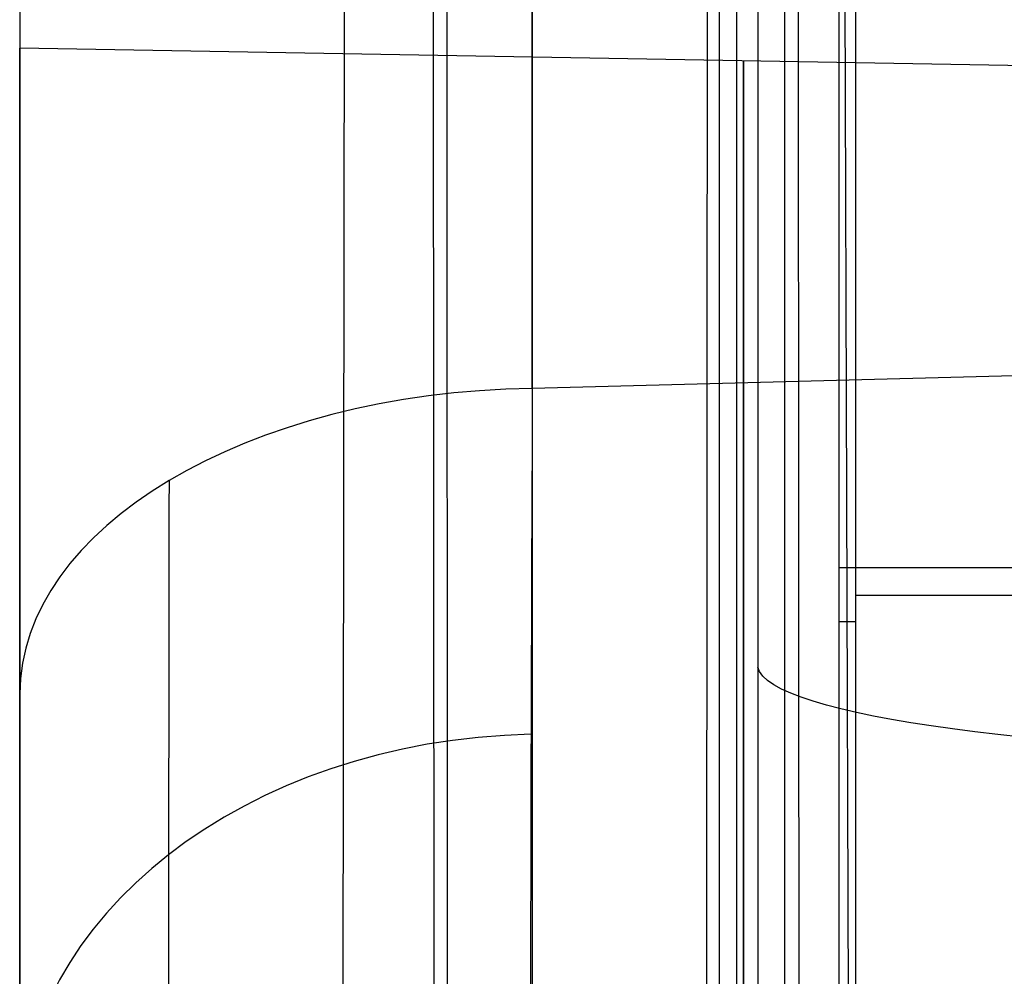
# Model space of a CAD drawing. Extents: x -15 to 7, y 1 to 148.
# Tile 133 of 194: x -7.85 to -6.35, y 141.15 to 142.6. Entities that reach past the tile are written whole.
import ezdxf

# ---------------------------------------------------------------- set-up
doc = ezdxf.new("R2010")
doc.units = 0
doc.layers.add('DEFAULT', color=7, linetype='CONTINUOUS')

msp = doc.modelspace()

# ---------------------------------------------------------------- linework, layer by layer
at = {"layer": 'DEFAULT', "color": 254}
for p, q in [((-6.7229, 146.3973, -7.7441), (-6.7229, 136.825, -6.4171)), ((-7.3918, 113.9189, -0.9676), (-7.347, 145.748, -5.3803)), ((-6.7557, 145.6241, -6.3727), (-6.7557, 114.1932, -2.0152)), ((-7.3918, 113.7816, -1.9581), (-7.347, 145.6107, -6.3708)), ((-7.1806, 114.0038, -1.0803), (-7.197, 145.589, -5.4592)), ((-7.2179, 145.4995, -6.2544), (-7.2016, 113.8792, -1.8707)), ((-7.0659, 142.0412, -40.7798), (-7.0659, 145.1312, -38.5752)), ((-7.845, 144.6667, -37.9241), (-7.845, 141.5768, -40.1287)), ((-6.7819, 144.6195, -5.2238), (-6.7819, 114.7366, -1.0809)), ((-6.6819, 114.7228, -1.18), (-6.6819, 144.6057, -5.3229)), ((-5.645, 142.5201, -12.3362), (-7.845, 142.5585, -12.3362)), ((-0.5, 142.2132, -40.8683), (-7.0659, 142.0412, -40.7798))]:
    msp.add_line(p, q, dxfattribs=at)
at = {"layer": 'DEFAULT', "color": 1}
for p, q in [((-6.5997, 146.4005, -6.6884), (-6.5997, 139.6321, -5.75)), ((-6.5745, 146.4012, -7.6585), (-6.5745, 136.9726, -6.3514)), ((-6.5745, 138.1859, -6.5196), (-6.5997, 145.1878, -6.5203)), ((-6.5997, 141.769, -6.0463), (6.0997, 141.769, -6.0463)), ((-6.5997, 141.6869, -6.0349), (-6.5745, 141.6869, -7.005))]:
    msp.add_line(p, q, dxfattribs=at)
at = {"layer": 'DEFAULT', "color": 254, "extrusion": (1, -2.60428e-12, -1.52026e-11)}
msp.add_arc((61.766, -493.8639, -7.0659), 496.2411, 80.278902, 83.935, dxfattribs=at)
at = {"layer": 'DEFAULT', "color": 254, "extrusion": (1, 0, 0)}
for centre, radius, start, end in [((61.766, -493.8639, -7.845), 495.4414, 80.278902, 83.935), ((139.6585, -12.3362, -6.745), 2.8808, 270, 90)]:
    msp.add_arc(centre, radius, start, end, dxfattribs=at)
at = {"layer": 'DEFAULT', "color": 254, "extrusion": (0.999657, 0.003595, 0.025929)}
msp.add_arc((61.7433, -493.8642, -6.3952), 496.4181, 80.374756, 83.860555, dxfattribs=at)
at = {"layer": 'DEFAULT', "color": 254, "extrusion": (0.999657, -0.003595, -0.025929)}
msp.add_arc((61.6604, -494.4507, -7.0614), 496.6329, 80.377192, 83.858244, dxfattribs=at)
at = {"layer": 'DEFAULT', "color": 254, "extrusion": (1, 0, -1.53134e-16)}
msp.add_arc((139.6585, -12.3362, -7.845), 2.9, 270, 90, dxfattribs=at)
at = {"layer": 'DEFAULT', "color": 254, "extrusion": (2.99267e-14, 0.814042, 0.580806)}
msp.add_arc((7.045, -114.8951, 91.9425), 0.8, 271.5, 0, dxfattribs=at)
at = {"layer": 'DEFAULT', "color": 254, "extrusion": (0.999969, -0.006975, 0.003592)}
msp.add_arc((143.7377, -43.1985, -8.2029), 3.0087, 125.5486, 152.7055, dxfattribs=at)
at = {"layer": 'DEFAULT', "color": 254, "extrusion": (0.999997, -0.002247, 0.001158)}
msp.add_arc((143.7673, -43.216, -7.984), 3.245, 125.4889, 152.7022, dxfattribs=at)
at = {"layer": 'DEFAULT', "color": 1, "extrusion": (1.1032e-13, 1, 1.43677e-13)}
msp.add_arc((5.7155, -6.9913, 141.7262), 0.8592, 271.5253, 358.7276, dxfattribs=at)
at = {"layer": 'DEFAULT', "color": 254, "extrusion": (0, 0.990526, -0.137324)}
msp.add_arc((5.7233, 12.4593, 141.2482), 1, 271, 358.5, dxfattribs=at)
at = {"layer": 'DEFAULT', "color": 254, "extrusion": (1, 1.3208e-14, 8.91821e-15)}
msp.add_arc((143.783, -43.2211, -7.845), 3.7987, 125.5064, 152.7531, dxfattribs=at)
at = {"layer": 'DEFAULT', "color": 254, "extrusion": (-1.52417e-05, 0.654359, 0.756184)}
msp.add_arc((7.0418, -133.2103, 61.4027), 0.7999, 271.6332, 0.0258, dxfattribs=at)

doc.saveas('drawing.dxf')
